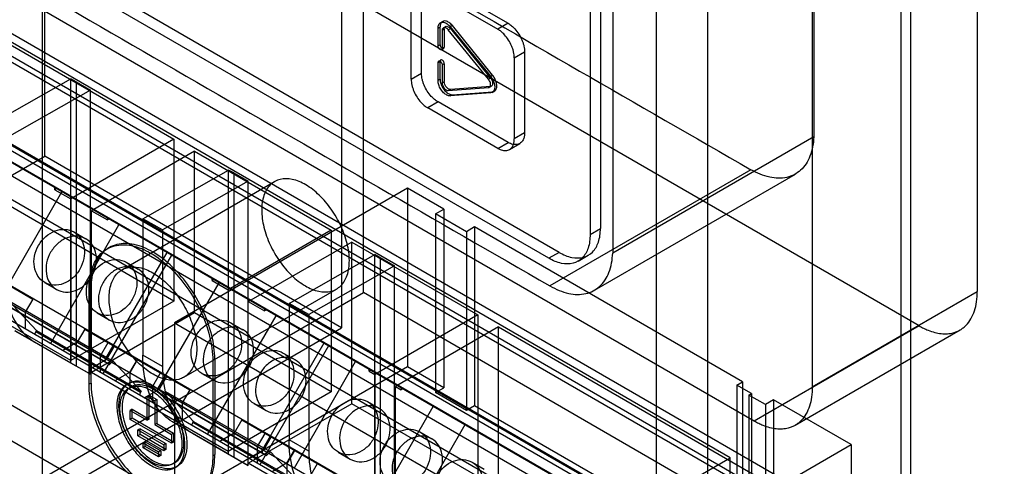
# Model space of a CAD drawing. Header units: millimetres. Extents: x 60 to 337, y 43 to 512.
# Tile 58 of 73: x 120 to 188, y 240 to 270. Entities that reach past the tile are written whole.
import ezdxf

# ---------------------------------------------------------------- set-up
doc = ezdxf.new("R2010")
doc.units = ezdxf.units.MM
doc.header["$LTSCALE"] = 36.045028
doc.layers.get('0').update_dxf_attribs({"linetype": 'CONTINUOUS'})

msp = doc.modelspace()

# ---------------------------------------------------------------- linework, layer by layer
at = {"color": 7, "linetype": 'CONTINUOUS'}
for p, q in [((163.879, 454.291), (163.879, 208.524)), ((167.415, 452.25), (167.415, 210.482)), ((174.695, 354.506), (174.695, 262.219)), ((185.909, 350.49), (185.909, 251.634)), ((160.062, 347.471), (160.062, 255.941)), ((159.355, 347.063), (159.355, 255.533)), ((160.906, 346.545), (160.906, 254.258)), ((174.595, 343.958), (174.595, 245.102)), ((180.666, 344.28), (180.666, 226.035)), ((181.354, 226.004), (181.354, 343.792)), ((121.807, 211.75), (121.807, 313.649)), ((143.81, 251.547), (143.81, 300.946)), ((121.957, 260.898), (121.957, 298.109)), ((181.927, 249.272), (111.892, 289.706)), ((186.308, 229.27), (82.054, 289.46)), ((74.431, 287.846), (184.033, 224.569)), ((142.313, 286.605), (142.313, 249.146)), ((175.941, 229.131), (82.523, 283.065)), ((170.613, 242.74), (100.578, 283.174)), ((174.136, 228.089), (80.718, 282.023)), ((79.341, 281.229), (174.173, 226.479)), ((157.233, 254.308), (110.423, 281.333)), ((156.526, 253.9), (109.715, 280.925)), ((181.75, 233.462), (103.398, 278.698)), ((180.666, 226.035), (92.532, 276.918)), ((179.645, 232.711), (102.423, 277.294)), ((168.953, 240.24), (111.381, 273.478)), ((148.218, 272.373), (153.026, 269.597)), ((148.925, 272.781), (153.733, 270.005)), ((147.086, 266.167), (147.086, 271.72)), ((147.793, 266.576), (147.793, 272.128)), ((149.09, 270.045), (149.232, 270.126)), ((148.925, 269.678), (149.066, 269.76)), ((148.925, 268.451), (148.925, 269.678)), ((149.066, 268.533), (149.066, 269.76)), ((149.349, 269.597), (149.207, 269.515)), ((149.207, 269.515), (149.207, 268.288)), ((149.29, 269.698), (149.432, 269.78)), ((149.349, 269.597), (149.349, 268.369)), ((149.629, 269.556), (149.771, 269.638)), ((152.387, 266.168), (149.629, 269.556)), ((149.91, 269.842), (149.768, 269.76)), ((149.768, 269.76), (152.526, 266.372)), ((149.771, 269.638), (152.528, 266.249)), ((152.667, 266.453), (149.91, 269.842)), ((153.733, 270.005), (153.026, 269.597)), ((104.31, 269.396), (161.882, 236.157)), ((118.625, 269.092), (130.815, 262.054)), ((149.066, 268.533), (148.925, 268.451)), ((149.166, 268.196), (149.307, 268.278)), ((149.207, 268.288), (149.349, 268.369)), ((148.966, 267.405), (149.107, 267.486)), ((154.157, 267.637), (154.864, 268.045)), ((154.157, 267.637), (154.157, 262.085)), ((154.864, 268.045), (154.864, 262.493)), ((148.925, 267.313), (149.066, 267.395)), ((148.925, 266.086), (148.925, 267.313)), ((149.066, 266.167), (149.066, 267.395)), ((149.349, 267.231), (149.207, 267.15)), ((149.207, 267.15), (149.207, 265.922)), ((149.349, 267.231), (149.349, 266.004)), ((172.327, 230.047), (108.767, 266.743)), ((117.853, 262.857), (123.741, 266.196)), ((123.741, 246.72), (123.741, 266.196)), ((124.096, 265.995), (123.741, 266.196)), ((147.086, 266.167), (147.793, 266.576)), ((149.066, 266.167), (148.925, 266.086)), ((152.528, 266.249), (152.387, 266.168)), ((152.526, 266.372), (152.667, 266.453)), ((125.088, 265.423), (119.209, 262.088)), ((124.096, 265.995), (124.096, 246.519)), ((124.096, 265.995), (125.088, 265.423)), ((125.088, 245.956), (125.088, 265.423)), ((149.207, 265.922), (149.349, 266.004)), ((149.629, 265.394), (152.387, 265.599)), ((149.771, 265.476), (149.629, 265.394)), ((152.528, 265.68), (149.771, 265.476)), ((152.387, 265.599), (152.528, 265.68)), ((152.448, 265.617), (152.589, 265.699)), ((152.526, 265.234), (149.768, 265.03)), ((149.768, 265.03), (149.91, 265.111)), ((149.91, 265.111), (152.667, 265.316)), ((152.667, 265.316), (152.526, 265.234)), ((152.648, 265.27), (152.789, 265.352)), ((148.925, 264.616), (148.218, 264.208)), ((153.026, 261.432), (148.218, 264.208)), ((153.733, 261.84), (148.925, 264.616)), ((130.815, 262.054), (123.744, 257.971)), ((130.815, 262.054), (130.815, 250.975)), ((154.864, 262.493), (154.157, 262.085)), ((174.695, 262.219), (160.906, 254.258)), ((153.026, 261.432), (153.733, 261.84)), ((153.823, 261.353), (154.53, 261.761)), ((103.148, 250.039), (121.957, 260.898)), ((142.313, 249.146), (121.957, 260.898)), ((132.23, 261.237), (125.159, 257.155)), ((132.23, 250.159), (132.23, 261.237)), ((132.23, 261.237), (141.592, 255.832)), ((128.672, 256.611), (134.56, 259.95)), ((134.56, 240.474), (134.56, 259.95)), ((134.915, 259.749), (134.56, 259.95)), ((134.915, 259.749), (134.915, 240.273)), ((134.915, 259.749), (135.907, 259.176)), ((170.385, 259.97), (156.597, 252.009)), ((159.646, 251.711), (173.434, 259.672)), ((122.655, 258.6), (122.655, 258.724)), ((122.763, 258.662), (122.655, 258.6)), ((127.248, 253.112), (137.713, 259.154)), ((135.907, 259.176), (130.027, 255.842)), ((146.821, 258.709), (130.841, 249.483)), ((135.907, 239.71), (135.907, 259.176)), ((146.821, 258.709), (146.821, 246.462)), ((149.313, 257.27), (146.821, 258.709)), ((130.815, 250.975), (118.625, 258.013)), ((118.938, 251.176), (123.135, 258.447)), ((122.655, 258.6), (123.744, 257.971)), ((123.744, 257.971), (123.744, 246.893)), ((110.325, 257.344), (121.125, 251.109)), ((167.627, 221.907), (106.967, 256.928)), ((125.159, 246.076), (125.159, 257.155)), ((125.159, 257.155), (126.248, 256.526)), ((126.248, 256.651), (126.248, 256.526)), ((148.747, 256.944), (149.313, 257.27)), ((148.747, 256.944), (148.747, 244.696)), ((150.869, 255.719), (148.747, 256.944)), ((149.313, 257.27), (149.313, 245.023)), ((109.805, 256.444), (120.605, 250.209)), ((122.343, 248.05), (127.043, 256.191)), ((126.355, 256.588), (126.248, 256.526)), ((128.672, 256.611), (128.672, 247.255)), ((130.027, 255.842), (128.672, 256.611)), ((151.434, 256.046), (150.869, 255.719)), ((151.434, 256.046), (151.434, 243.798)), ((169.819, 245.431), (151.434, 256.046)), ((159.355, 255.533), (160.062, 255.941)), ((123.947, 255.704), (124.772, 255.228)), ((130.027, 255.842), (130.027, 246.486)), ((141.592, 255.832), (134.521, 251.75)), ((141.592, 255.832), (141.592, 244.753)), ((150.869, 255.719), (150.869, 243.472)), ((126.231, 254.546), (126.373, 254.628)), ((143.006, 255.016), (135.935, 250.933)), ((143.006, 243.937), (143.006, 255.016)), ((143.006, 255.016), (151.661, 250.019)), ((123.744, 246.893), (111.554, 253.931)), ((130.635, 254.117), (125.935, 245.977)), ((130.32, 254.3), (126.122, 247.029)), ((138.713, 250.814), (144.601, 254.153)), ((144.601, 234.677), (144.601, 254.153)), ((144.955, 253.952), (144.601, 254.153)), ((144.955, 253.952), (144.955, 234.476)), ((144.955, 253.952), (145.948, 253.379)), ((157.233, 254.308), (156.526, 253.9)), ((158.526, 253.701), (159.233, 254.11)), ((127.539, 253.631), (128.364, 253.154)), ((145.948, 253.379), (140.068, 250.045)), ((145.948, 233.913), (145.948, 253.379)), ((118.625, 252.617), (169.749, 223.101)), ((121.946, 252.24), (122.771, 251.764)), ((129.714, 244.955), (133.912, 252.226)), ((133.432, 252.378), (133.432, 252.503)), ((133.54, 252.441), (133.432, 252.378)), ((133.432, 252.378), (134.521, 251.75)), ((99.616, 226.032), (143.81, 251.547)), ((124.989, 251.799), (125.13, 251.881)), ((124.989, 245.267), (124.989, 251.799)), ((125.13, 245.349), (125.13, 251.881)), ((131.498, 245.751), (141.963, 251.793)), ((134.521, 251.75), (134.521, 240.671)), ((221.011, 206.977), (143.81, 251.547)), ((174.595, 245.102), (185.909, 251.634)), ((118.933, 250.948), (126.118, 246.8)), ((126.122, 247.029), (118.938, 251.176)), ((119.2, 250.766), (126.385, 246.618)), ((121.385, 248.95), (119.469, 251.004)), ((119.469, 251.004), (126.653, 246.856)), ((121.125, 251.109), (120.605, 250.209)), ((130.815, 250.975), (123.744, 246.893)), ((135.907, 250.949), (137.024, 250.304)), ((138.713, 250.814), (138.713, 241.458)), ((140.068, 250.045), (138.713, 250.814)), ((120.605, 250.209), (120.605, 249.054)), ((132.23, 250.159), (125.159, 246.076)), ((125.539, 250.166), (126.364, 249.69)), ((141.592, 244.753), (132.23, 250.159)), ((133.12, 241.829), (137.82, 249.969)), ((137.024, 250.429), (137.024, 250.304)), ((137.132, 250.367), (137.024, 250.304)), ((140.068, 250.045), (140.068, 240.689)), ((151.661, 250.019), (144.59, 245.936)), ((151.661, 250.019), (151.661, 238.94)), ((130.841, 249.483), (130.841, 237.235)), ((130.841, 249.483), (161.28, 231.909)), ((134.723, 249.483), (135.548, 249.006)), ((153.075, 249.202), (146.004, 245.12)), ((153.075, 238.124), (153.075, 249.202)), ((153.075, 249.202), (175.901, 236.024)), ((181.927, 249.272), (170.613, 242.74)), ((111.2, 231.183), (142.313, 249.146)), ((111.554, 248.534), (168.122, 215.874)), ((119.906, 248.934), (121.262, 248.165)), ((123.741, 246.72), (119.906, 248.934)), ((121.335, 248.863), (121.385, 248.95)), ((128.52, 244.716), (121.335, 248.863)), ((121.385, 248.95), (128.57, 244.802)), ((124.694, 249.049), (124.174, 248.148)), ((124.694, 249.049), (131.901, 244.888)), ((173.416, 242.458), (184.729, 248.99)), ((121.262, 248.165), (125.088, 245.956)), ((124.174, 248.148), (123.174, 247.571)), ((124.174, 248.148), (131.381, 243.987)), ((125.774, 247.225), (126.294, 248.125)), ((126.709, 247.885), (126.189, 246.985)), ((141.412, 247.896), (136.712, 239.755)), ((141.096, 248.078), (136.898, 240.807)), ((109.004, 247.557), (166.793, 214.193)), ((125.774, 246.07), (125.774, 247.225)), ((130.027, 246.486), (128.672, 247.255)), ((138.315, 247.409), (139.14, 246.933)), ((124.096, 246.519), (123.741, 246.72)), ((125.088, 245.956), (124.096, 246.519)), ((125.189, 246.407), (126.189, 246.985)), ((126.118, 246.8), (126.385, 246.618)), ((126.385, 246.618), (126.653, 246.856)), ((126.653, 246.856), (128.57, 244.802)), ((128.286, 246.975), (127.766, 246.074)), ((128.309, 246.962), (127.789, 246.061)), ((133.615, 246.982), (133.474, 246.901)), ((133.474, 246.901), (133.474, 240.369)), ((133.615, 246.982), (133.615, 240.45)), ((139.076, 239.55), (143.274, 246.821)), ((134.521, 240.671), (125.159, 246.076)), ((127.766, 246.074), (126.766, 245.497)), ((127.789, 246.061), (127.789, 244.906)), ((129.366, 245.151), (129.886, 246.051)), ((130.301, 245.812), (129.781, 244.911)), ((146.821, 246.462), (130.841, 237.235)), ((132.723, 246.019), (133.548, 245.542)), ((144.208, 246.157), (144.208, 246.281)), ((144.316, 246.219), (144.208, 246.157)), ((144.208, 246.157), (144.59, 245.936)), ((144.59, 245.936), (144.59, 234.858)), ((149.313, 245.023), (146.821, 246.462)), ((125.13, 245.349), (124.989, 245.267)), ((127.581, 245.268), (127.723, 245.349)), ((129.366, 243.996), (129.366, 245.151)), ((169.43, 245.207), (169.819, 245.431)), ((170.42, 244.635), (169.43, 245.207)), ((169.43, 245.207), (169.43, 232.959)), ((169.819, 245.431), (169.819, 233.184)), ((127.731, 245.008), (127.873, 245.089)), ((128.57, 244.802), (128.52, 244.716)), ((128.781, 244.334), (129.781, 244.911)), ((129.107, 242.889), (129.107, 244.522)), ((129.107, 244.522), (129.638, 244.216)), ((129.71, 244.727), (136.894, 240.579)), ((129.977, 244.544), (129.71, 244.727)), ((136.898, 240.807), (129.714, 244.955)), ((130.245, 244.782), (129.977, 244.544)), ((129.977, 244.544), (137.161, 240.396)), ((132.162, 242.728), (130.245, 244.782)), ((130.245, 244.782), (137.43, 240.635)), ((131.901, 244.888), (131.381, 243.987)), ((141.592, 244.753), (134.521, 240.671)), ((146.004, 234.041), (146.004, 245.12)), ((146.004, 245.12), (146.386, 244.899)), ((146.386, 245.024), (146.386, 244.899)), ((146.494, 244.962), (146.386, 244.899)), ((148.747, 244.696), (149.313, 245.023)), ((150.869, 243.472), (148.747, 244.696)), ((170.244, 244.533), (170.42, 244.635)), ((171.375, 243.88), (170.244, 244.533)), ((170.244, 244.533), (170.244, 232.286)), ((170.42, 244.635), (170.42, 232.388)), ((128.966, 242.808), (128.966, 244.441)), ((128.966, 244.441), (129.496, 244.135)), ((129.638, 244.216), (129.496, 244.135)), ((129.496, 244.135), (129.496, 242.502)), ((129.638, 244.216), (129.638, 242.583)), ((131.381, 243.987), (131.381, 242.832)), ((143.006, 243.937), (135.935, 239.855)), ((136.315, 243.945), (137.14, 243.469)), ((151.661, 238.94), (143.006, 243.937)), ((144.085, 244.078), (144.91, 243.601)), ((151.434, 243.798), (150.869, 243.472)), ((169.819, 233.184), (151.434, 243.798)), ((171.941, 244.207), (171.375, 243.88)), ((171.375, 243.88), (171.375, 231.633)), ((177.261, 241.135), (171.941, 244.207)), ((171.941, 244.207), (171.941, 231.959)), ((127.958, 243.553), (127.817, 243.471)), ((127.817, 242.859), (127.817, 243.471)), ((127.817, 243.471), (128.966, 242.808)), ((127.958, 242.94), (127.958, 243.553)), ((127.958, 243.553), (129.107, 242.889)), ((143.896, 235.607), (148.596, 243.748)), ((127.958, 242.94), (127.817, 242.859)), ((130.645, 241.226), (127.817, 242.859)), ((130.787, 241.307), (127.958, 242.94)), ((129.107, 242.889), (128.966, 242.808)), ((129.638, 242.583), (129.496, 242.502)), ((129.496, 242.502), (130.645, 241.838)), ((129.638, 242.583), (130.787, 241.92)), ((130.725, 242.688), (132.08, 241.919)), ((134.56, 240.474), (130.725, 242.688)), ((132.112, 242.642), (132.162, 242.728)), ((139.296, 238.494), (132.112, 242.642)), ((132.162, 242.728), (139.346, 238.581)), ((135.47, 242.827), (134.95, 241.927)), ((135.47, 242.827), (142.678, 238.666)), ((150.774, 242.49), (146.074, 234.35)), ((128.489, 242.226), (128.347, 242.144)), ((128.347, 241.736), (128.347, 242.144)), ((128.347, 242.144), (130.115, 241.124)), ((128.489, 241.818), (128.347, 241.736)), ((128.489, 241.818), (128.489, 242.226)), ((128.489, 242.226), (130.257, 241.205)), ((130.257, 240.797), (128.489, 241.818)), ((130.787, 241.92), (130.645, 241.838)), ((130.645, 241.838), (130.645, 241.226)), ((130.787, 241.92), (130.787, 241.307)), ((132.08, 241.919), (135.907, 239.71)), ((134.95, 241.927), (133.95, 241.349)), ((134.95, 241.927), (142.158, 237.766)), ((136.55, 241.003), (137.07, 241.904)), ((147.677, 242.004), (148.502, 241.527)), ((130.115, 240.715), (128.347, 241.736)), ((128.842, 241.328), (128.701, 241.246)), ((128.701, 240.92), (128.701, 241.246)), ((128.701, 241.246), (129.762, 240.634)), ((128.842, 241.001), (128.842, 241.328)), ((128.842, 241.328), (129.903, 240.715)), ((130.257, 241.205), (130.115, 241.124)), ((130.115, 241.124), (130.115, 240.715)), ((130.257, 241.205), (130.257, 240.797)), ((130.787, 241.307), (130.645, 241.226)), ((137.485, 241.664), (136.965, 240.763)), ((140.068, 240.689), (138.713, 241.458)), ((161.28, 231.909), (177.261, 241.135)), ((177.261, 241.135), (177.261, 228.888)), ((128.842, 241.001), (128.701, 240.92)), ((129.762, 240.307), (128.701, 240.92)), ((129.903, 240.389), (128.842, 241.001)), ((129.903, 240.715), (129.762, 240.634)), ((129.762, 240.634), (129.762, 240.307)), ((129.903, 240.715), (129.903, 240.389)), ((130.257, 240.797), (130.115, 240.715)), ((133.474, 240.369), (133.615, 240.45)), ((135.907, 239.71), (134.56, 240.474)), ((135.965, 240.186), (136.965, 240.763)), ((136.55, 239.848), (136.55, 241.003)), ((136.894, 240.579), (137.161, 240.396)), ((137.161, 240.396), (137.43, 240.635)), ((137.43, 240.635), (139.346, 238.581)), ((139.062, 240.754), (138.542, 239.853)), ((139.085, 240.74), (138.565, 239.839)), ((142.085, 240.614), (142.91, 240.137)), ((129.903, 240.389), (129.762, 240.307)), ((130.731, 239.812), (130.873, 239.893)), ((144.59, 234.858), (135.907, 239.871)), ((138.542, 239.853), (137.542, 239.276)), ((138.565, 239.839), (138.565, 238.685)), ((140.142, 238.929), (140.662, 239.83)), ((151.269, 239.93), (152.094, 239.454)), ((161.882, 236.157), (168.953, 240.24)), ((168.953, 235.726), (168.953, 240.24))]:
    msp.add_line(p, q, dxfattribs=at)
for centre, radius, start, end in [((8245.158, 14300.416), 16196.792, 239.9046651, 240.0964493), ((8231.384, 14292.482), 16196.822, 239.9046652, 240.0964491)]:
    msp.add_arc(centre, radius, start, end, dxfattribs=at)
for points, knots in [([(149.91, 269.842), (149.844, 269.923), (149.707, 270.055), (149.475, 270.172), (149.244, 270.163), (149.087, 269.993), (149.066, 269.842), (149.066, 269.76)], [0, 0, 0, 0, 0.259526, 0.468906, 0.634678, 0.795873, 1, 1, 1, 1]), ([(148.925, 269.678), (148.925, 269.76), (148.945, 269.912), (149.102, 270.081), (149.334, 270.09), (149.566, 269.973), (149.703, 269.841), (149.768, 269.76)], [0, 0, 0, 0, 0.20413, 0.365325, 0.531096, 0.740474, 1, 1, 1, 1]), ([(149.629, 269.556), (149.589, 269.605), (149.508, 269.681), (149.355, 269.737), (149.222, 269.661), (149.207, 269.564), (149.207, 269.515)], [0, 0, 0, 0, 0.317746, 0.556818, 0.753149, 1, 1, 1, 1]), ([(149.349, 269.597), (149.349, 269.646), (149.363, 269.743), (149.497, 269.819), (149.649, 269.763), (149.731, 269.687), (149.771, 269.638)], [0, 0, 0, 0, 0.246848, 0.44318, 0.682254, 1, 1, 1, 1]), ([(154.157, 267.637), (154.157, 267.702), (154.148, 267.837), (154.112, 268.041), (154.054, 268.25), (153.949, 268.53), (153.771, 268.863), (153.525, 269.188), (153.273, 269.431), (153.109, 269.549), (153.026, 269.597)], [0, 0, 0, 0, 0.083189, 0.171664, 0.264301, 0.359839, 0.553456, 0.744403, 0.877199, 1, 1, 1, 1]), ([(153.733, 270.005), (153.816, 269.957), (153.98, 269.84), (154.232, 269.596), (154.478, 269.272), (154.656, 268.938), (154.761, 268.658), (154.819, 268.449), (154.855, 268.245), (154.864, 268.11), (154.864, 268.045)], [0, 0, 0, 0, 0.122801, 0.255597, 0.446544, 0.640161, 0.735699, 0.828336, 0.916811, 1, 1, 1, 1]), ([(149.207, 268.288), (149.207, 268.259), (149.195, 268.197), (149.096, 268.178), (149.013, 268.24), (148.948, 268.332), (148.925, 268.412), (148.925, 268.451)], [0, 0, 0, 0, 0.173008, 0.31918, 0.51726, 0.762725, 1, 1, 1, 1]), ([(149.066, 268.533), (149.066, 268.494), (149.089, 268.414), (149.154, 268.323), (149.236, 268.26), (149.336, 268.278), (149.349, 268.341), (149.349, 268.369)], [0, 0, 0, 0, 0.235273, 0.479783, 0.678697, 0.825883, 1, 1, 1, 1]), ([(149.349, 267.231), (149.349, 267.27), (149.326, 267.35), (149.261, 267.441), (149.179, 267.504), (149.079, 267.486), (149.066, 267.424), (149.066, 267.395)], [0, 0, 0, 0, 0.235268, 0.47978, 0.6787, 0.82589, 1, 1, 1, 1]), ([(148.925, 267.313), (148.925, 267.342), (148.937, 267.404), (149.036, 267.422), (149.119, 267.361), (149.185, 267.269), (149.207, 267.189), (149.207, 267.15)], [0, 0, 0, 0, 0.173002, 0.319176, 0.517263, 0.76273, 1, 1, 1, 1]), ([(147.086, 266.167), (147.086, 266.102), (147.095, 265.968), (147.131, 265.764), (147.189, 265.555), (147.295, 265.274), (147.472, 264.941), (147.718, 264.617), (147.971, 264.373), (148.134, 264.256), (148.218, 264.208)], [0, 0, 0, 0, 0.083189, 0.171664, 0.264301, 0.359839, 0.553456, 0.744403, 0.877199, 1, 1, 1, 1]), ([(148.925, 264.616), (148.841, 264.664), (148.678, 264.781), (148.426, 265.025), (148.18, 265.349), (148.002, 265.683), (147.896, 265.963), (147.838, 266.172), (147.802, 266.376), (147.793, 266.51), (147.793, 266.576)], [0, 0, 0, 0, 0.122801, 0.255597, 0.446544, 0.640161, 0.735699, 0.828336, 0.916811, 1, 1, 1, 1]), ([(149.768, 265.03), (149.691, 265.024), (149.516, 265.073), (149.293, 265.243), (149.1, 265.488), (148.965, 265.776), (148.925, 265.985), (148.925, 266.086)], [0, 0, 0, 0, 0.159498, 0.353094, 0.570482, 0.793092, 1, 1, 1, 1]), ([(149.066, 266.167), (149.066, 266.067), (149.106, 265.857), (149.241, 265.57), (149.434, 265.325), (149.658, 265.154), (149.832, 265.106), (149.91, 265.111)], [0, 0, 0, 0, 0.206909, 0.42952, 0.646907, 0.840502, 1, 1, 1, 1]), ([(152.531, 265.8), (152.531, 265.841), (152.517, 265.928), (152.467, 266.053), (152.416, 266.131), (152.387, 266.168)], [0, 0, 0, 0, 0.309174, 0.651316, 1, 1, 1, 1]), ([(152.526, 266.372), (152.585, 266.299), (152.686, 266.143), (152.786, 265.894), (152.814, 265.72), (152.814, 265.637)], [0, 0, 0, 0, 0.34926, 0.690224, 1, 1, 1, 1]), ([(152.528, 266.249), (152.558, 266.213), (152.609, 266.135), (152.658, 266.01), (152.672, 265.923), (152.672, 265.882)], [0, 0, 0, 0, 0.348684, 0.690826, 1, 1, 1, 1]), ([(152.955, 265.718), (152.955, 265.801), (152.927, 265.975), (152.828, 266.225), (152.726, 266.381), (152.667, 266.453)], [0, 0, 0, 0, 0.309717, 0.650678, 1, 1, 1, 1]), ([(149.207, 265.922), (149.207, 265.859), (149.239, 265.728), (149.337, 265.558), (149.467, 265.432), (149.58, 265.391), (149.629, 265.394)], [0, 0, 0, 0, 0.261829, 0.54057, 0.795898, 1, 1, 1, 1]), ([(149.771, 265.476), (149.721, 265.472), (149.609, 265.514), (149.479, 265.64), (149.38, 265.809), (149.349, 265.94), (149.349, 266.004)], [0, 0, 0, 0, 0.204102, 0.459428, 0.73817, 1, 1, 1, 1]), ([(152.387, 265.599), (152.414, 265.601), (152.471, 265.621), (152.523, 265.701), (152.531, 265.765), (152.531, 265.8)], [0, 0, 0, 0, 0.30051, 0.616957, 1, 1, 1, 1]), ([(152.814, 265.637), (152.814, 265.567), (152.797, 265.439), (152.694, 265.279), (152.58, 265.238), (152.526, 265.234)], [0, 0, 0, 0, 0.383602, 0.698964, 1, 1, 1, 1]), ([(152.672, 265.882), (152.672, 265.847), (152.664, 265.783), (152.612, 265.703), (152.556, 265.682), (152.528, 265.68)], [0, 0, 0, 0, 0.383043, 0.69949, 1, 1, 1, 1]), ([(152.667, 265.316), (152.722, 265.32), (152.835, 265.36), (152.939, 265.52), (152.955, 265.649), (152.955, 265.718)], [0, 0, 0, 0, 0.300984, 0.616338, 1, 1, 1, 1]), ([(153.026, 261.432), (153.126, 261.374), (153.283, 261.306), (153.497, 261.274), (153.642, 261.282), (153.774, 261.321), (153.889, 261.391), (153.987, 261.488), (154.056, 261.599), (154.103, 261.714), (154.146, 261.872), (154.157, 261.999), (154.157, 262.085)], [0, 0, 0, 0, 0.207428, 0.299399, 0.384534, 0.46454, 0.543091, 0.62344, 0.708453, 0.774975, 0.84566, 1, 1, 1, 1]), ([(154.864, 262.493), (154.864, 262.407), (154.853, 262.28), (154.811, 262.123), (154.763, 262.007), (154.694, 261.897), (154.596, 261.799), (154.481, 261.73), (154.349, 261.69), (154.204, 261.683), (153.99, 261.714), (153.833, 261.782), (153.733, 261.84)], [0, 0, 0, 0, 0.15434, 0.225025, 0.291547, 0.37656, 0.456909, 0.53546, 0.615466, 0.700601, 0.792572, 1, 1, 1, 1]), ([(174.695, 262.219), (174.674, 261.767), (174.534, 260.93), (173.887, 259.881), (172.835, 259.338), (171.586, 259.395), (170.788, 259.738), (170.385, 259.97)], [0, 0, 0, 0, 0.22123, 0.407754, 0.581487, 0.772502, 1, 1, 1, 1]), ([(142.843, 253.739), (142.843, 254.131), (142.725, 254.954), (142.295, 256.146), (141.644, 257.271), (140.831, 258.233), (139.923, 258.948), (138.993, 259.351), (138.095, 259.384), (137.345, 258.965), (136.907, 258.171), (136.833, 257.546), (136.833, 257.209)], [0, 0, 0, 0, 0.110312, 0.231068, 0.354187, 0.473616, 0.58285, 0.676363, 0.754507, 0.826216, 0.905344, 1, 1, 1, 1]), ([(136.833, 257.209), (136.833, 256.816), (136.951, 255.993), (137.381, 254.801), (138.031, 253.676), (138.844, 252.715), (139.753, 251.999), (140.683, 251.596), (141.58, 251.563), (142.33, 251.982), (142.769, 252.777), (142.843, 253.402), (142.843, 253.739)], [0, 0, 0, 0, 0.110312, 0.231068, 0.354187, 0.473616, 0.58285, 0.676363, 0.754507, 0.826216, 0.905344, 1, 1, 1, 1]), ([(157.233, 254.308), (157.505, 254.151), (158.044, 253.919), (158.891, 253.897), (159.589, 254.3), (159.993, 255.044), (160.062, 255.627), (160.062, 255.941)], [0, 0, 0, 0, 0.225513, 0.413833, 0.586196, 0.77451, 1, 1, 1, 1]), ([(121.532, 254.789), (121.662, 255.014), (121.987, 255.414), (122.619, 255.809), (123.312, 255.937), (123.968, 255.755), (124.458, 255.283), (124.701, 254.617), (124.677, 253.867), (124.491, 253.382), (124.361, 253.156)], [0, 0, 0, 0, 0.137143, 0.266485, 0.385824, 0.498903, 0.611811, 0.731586, 0.862148, 1, 1, 1, 1]), ([(125.186, 252.68), (125.316, 252.905), (125.5, 253.386), (125.526, 254.131), (125.29, 254.795), (124.805, 255.272), (124.15, 255.46), (123.453, 255.337), (122.815, 254.942), (122.488, 254.539), (122.357, 254.312)], [0, 0, 0, 0, 0.137143, 0.266483, 0.385822, 0.498901, 0.611809, 0.731585, 0.862148, 1, 1, 1, 1]), ([(159.355, 255.533), (159.355, 255.218), (159.286, 254.636), (158.882, 253.891), (158.184, 253.488), (157.337, 253.511), (156.798, 253.742), (156.526, 253.9)], [0, 0, 0, 0, 0.225515, 0.413837, 0.586199, 0.774512, 1, 1, 1, 1]), ([(124.361, 253.156), (124.231, 252.931), (123.906, 252.53), (123.274, 252.135), (122.581, 252.008), (121.925, 252.19), (121.435, 252.662), (121.192, 253.328), (121.216, 254.078), (121.402, 254.563), (121.532, 254.789)], [0, 0, 0, 0, 0.137143, 0.266485, 0.385824, 0.498903, 0.611811, 0.731586, 0.862148, 1, 1, 1, 1]), ([(124.989, 251.799), (124.989, 252.273), (125.093, 253.15), (125.703, 254.266), (126.745, 254.864), (128.005, 254.833), (129.318, 254.275), (130.603, 253.275), (131.76, 251.92), (132.69, 250.324), (133.305, 248.629), (133.474, 247.457), (133.474, 246.901)], [0, 0, 0, 0, 0.094268, 0.172729, 0.24381, 0.321471, 0.414616, 0.523427, 0.642939, 0.767129, 0.889163, 1, 1, 1, 1]), ([(133.615, 246.982), (133.615, 247.536), (133.449, 248.699), (132.842, 250.381), (131.923, 251.969), (130.775, 253.327), (129.493, 254.337), (128.179, 254.906), (126.913, 254.953), (125.854, 254.361), (125.235, 253.239), (125.13, 252.357), (125.13, 251.881)], [0, 0, 0, 0, 0.110312, 0.231068, 0.354187, 0.473616, 0.58285, 0.676363, 0.754507, 0.826216, 0.905344, 1, 1, 1, 1]), ([(122.357, 254.312), (122.227, 254.087), (122.043, 253.606), (122.017, 252.861), (122.253, 252.197), (122.738, 251.72), (123.393, 251.532), (124.09, 251.655), (124.728, 252.05), (125.055, 252.453), (125.186, 252.68)], [0, 0, 0, 0, 0.137143, 0.266483, 0.385822, 0.498901, 0.611809, 0.731585, 0.862148, 1, 1, 1, 1]), ([(156.597, 252.009), (157, 251.778), (157.798, 251.434), (159.047, 251.378), (160.098, 251.921), (160.746, 252.969), (160.886, 253.806), (160.906, 254.258)], [0, 0, 0, 0, 0.227522, 0.418544, 0.592276, 0.778793, 1, 1, 1, 1]), ([(125.124, 252.715), (125.254, 252.94), (125.579, 253.341), (126.211, 253.736), (126.905, 253.863), (127.56, 253.681), (128.05, 253.209), (128.293, 252.543), (128.269, 251.793), (128.083, 251.308), (127.953, 251.082)], [0, 0, 0, 0, 0.137143, 0.266485, 0.385824, 0.498903, 0.611811, 0.731586, 0.862148, 1, 1, 1, 1]), ([(128.778, 250.606), (128.908, 250.831), (129.092, 251.312), (129.118, 252.057), (128.882, 252.721), (128.397, 253.198), (127.743, 253.386), (127.045, 253.264), (126.407, 252.868), (126.08, 252.465), (125.949, 252.239)], [0, 0, 0, 0, 0.137143, 0.266483, 0.385822, 0.498901, 0.611809, 0.731585, 0.862148, 1, 1, 1, 1]), ([(126.367, 251.167), (126.367, 251.502), (126.441, 252.123), (126.873, 252.913), (127.612, 253.337), (128.504, 253.315), (129.434, 252.921), (130.345, 252.212), (131.164, 251.252), (131.822, 250.121), (132.258, 248.921), (132.378, 248.091), (132.378, 247.697)], [0, 0, 0, 0, 0.094268, 0.172729, 0.24381, 0.321471, 0.414616, 0.523427, 0.642939, 0.767129, 0.889163, 1, 1, 1, 1]), ([(119.209, 252.733), (119.209, 252.07), (119.335, 250.83), (120.016, 249.194), (120.822, 248.419), (121.262, 248.165)], [0, 0, 0, 0, 0.380917, 0.708353, 1, 1, 1, 1]), ([(127.953, 251.082), (127.823, 250.857), (127.499, 250.456), (126.866, 250.061), (126.173, 249.934), (125.517, 250.116), (125.027, 250.588), (124.784, 251.254), (124.808, 252.004), (124.994, 252.489), (125.124, 252.715)], [0, 0, 0, 0, 0.137143, 0.266485, 0.385824, 0.498903, 0.611811, 0.731586, 0.862148, 1, 1, 1, 1]), ([(125.949, 252.239), (125.819, 252.014), (125.635, 251.532), (125.609, 250.787), (125.845, 250.123), (126.33, 249.646), (126.985, 249.458), (127.682, 249.581), (128.32, 249.976), (128.647, 250.379), (128.778, 250.606)], [0, 0, 0, 0, 0.137143, 0.266483, 0.385822, 0.498901, 0.611809, 0.731585, 0.862148, 1, 1, 1, 1]), ([(181.927, 249.272), (182.026, 249.214), (182.225, 249.108), (182.579, 248.949), (182.981, 248.815), (183.43, 248.732), (183.859, 248.721), (184.219, 248.778), (184.511, 248.876), (184.743, 248.991), (184.958, 249.138), (185.222, 249.377), (185.502, 249.757), (185.74, 250.307), (185.881, 250.944), (185.909, 251.397), (185.909, 251.634)], [0, 0, 0, 0, 0.057723, 0.113105, 0.194398, 0.270255, 0.341347, 0.408698, 0.452322, 0.495466, 0.538679, 0.582499, 0.673924, 0.772901, 0.881422, 1, 1, 1, 1]), ([(132.378, 247.697), (132.378, 247.361), (132.304, 246.74), (131.872, 245.95), (131.134, 245.526), (130.241, 245.548), (129.311, 245.943), (128.401, 246.651), (127.582, 247.611), (126.923, 248.742), (126.487, 249.943), (126.367, 250.772), (126.367, 251.167)], [0, 0, 0, 0, 0.094268, 0.172729, 0.24381, 0.321471, 0.414616, 0.523427, 0.642939, 0.767129, 0.889163, 1, 1, 1, 1]), ([(132.309, 248.567), (132.439, 248.792), (132.763, 249.193), (133.395, 249.588), (134.089, 249.715), (134.744, 249.534), (135.235, 249.061), (135.477, 248.395), (135.453, 247.645), (135.268, 247.16), (135.137, 246.934)], [0, 0, 0, 0, 0.137143, 0.266485, 0.385824, 0.498903, 0.611811, 0.731586, 0.862148, 1, 1, 1, 1]), ([(135.962, 246.458), (136.092, 246.683), (136.277, 247.164), (136.303, 247.909), (136.066, 248.574), (135.581, 249.05), (134.927, 249.239), (134.229, 249.116), (133.591, 248.72), (133.264, 248.317), (133.134, 248.091)], [0, 0, 0, 0, 0.137143, 0.266483, 0.385822, 0.498901, 0.611809, 0.731585, 0.862148, 1, 1, 1, 1]), ([(121.346, 248.626), (121.327, 248.637), (121.29, 248.677), (121.294, 248.77), (121.317, 248.831), (121.335, 248.863)], [0, 0, 0, 0, 0.25115, 0.56915, 1, 1, 1, 1]), ([(135.137, 246.934), (135.007, 246.709), (134.683, 246.309), (134.051, 245.914), (133.357, 245.786), (132.702, 245.968), (132.211, 246.44), (131.969, 247.106), (131.992, 247.856), (132.178, 248.341), (132.309, 248.567)], [0, 0, 0, 0, 0.137143, 0.266485, 0.385824, 0.498903, 0.611811, 0.731586, 0.862148, 1, 1, 1, 1]), ([(133.134, 248.091), (133.004, 247.866), (132.819, 247.385), (132.793, 246.64), (133.029, 245.975), (133.515, 245.499), (134.169, 245.31), (134.867, 245.433), (135.504, 245.829), (135.831, 246.232), (135.962, 246.458)], [0, 0, 0, 0, 0.137143, 0.266483, 0.385822, 0.498901, 0.611809, 0.731585, 0.862148, 1, 1, 1, 1]), ([(130.725, 242.688), (130.286, 242.941), (129.479, 243.716), (128.799, 245.353), (128.672, 246.593), (128.672, 247.255)], [0, 0, 0, 0, 0.291647, 0.619083, 1, 1, 1, 1]), ([(135.901, 246.493), (136.031, 246.718), (136.355, 247.119), (136.987, 247.514), (137.681, 247.641), (138.336, 247.46), (138.827, 246.987), (139.069, 246.322), (139.045, 245.572), (138.86, 245.087), (138.729, 244.86)], [0, 0, 0, 0, 0.137143, 0.266485, 0.385824, 0.498903, 0.611811, 0.731586, 0.862148, 1, 1, 1, 1]), ([(126.122, 247.029), (126.106, 247.001), (126.083, 246.945), (126.075, 246.863), (126.099, 246.813), (126.118, 246.8)], [0, 0, 0, 0, 0.393594, 0.726397, 1, 1, 1, 1]), ([(130.027, 246.486), (130.027, 245.824), (130.154, 244.584), (130.834, 242.947), (131.641, 242.173), (132.08, 241.919)], [0, 0, 0, 0, 0.380917, 0.708353, 1, 1, 1, 1]), ([(138.729, 244.86), (138.599, 244.635), (138.275, 244.235), (137.643, 243.84), (136.949, 243.712), (136.294, 243.894), (135.803, 244.367), (135.561, 245.032), (135.585, 245.782), (135.77, 246.267), (135.901, 246.493)], [0, 0, 0, 0, 0.137143, 0.266485, 0.385824, 0.498903, 0.611811, 0.731586, 0.862148, 1, 1, 1, 1]), ([(139.554, 244.384), (139.684, 244.609), (139.869, 245.09), (139.895, 245.835), (139.658, 246.5), (139.173, 246.976), (138.519, 247.165), (137.821, 247.042), (137.183, 246.646), (136.856, 246.243), (136.726, 246.017)], [0, 0, 0, 0, 0.137143, 0.266483, 0.385822, 0.498901, 0.611809, 0.731585, 0.862148, 1, 1, 1, 1]), ([(136.726, 246.017), (136.596, 245.792), (136.411, 245.311), (136.385, 244.566), (136.622, 243.901), (137.107, 243.425), (137.761, 243.236), (138.459, 243.359), (139.096, 243.755), (139.424, 244.158), (139.554, 244.384)], [0, 0, 0, 0, 0.137143, 0.266483, 0.385822, 0.498901, 0.611809, 0.731585, 0.862148, 1, 1, 1, 1]), ([(133.474, 240.369), (133.474, 239.895), (133.37, 239.018), (132.76, 237.902), (131.717, 237.304), (130.457, 237.335), (129.145, 237.892), (127.859, 238.893), (126.703, 240.248), (125.773, 241.844), (125.157, 243.539), (124.989, 244.711), (124.989, 245.267)], [0, 0, 0, 0, 0.094268, 0.172729, 0.24381, 0.321471, 0.414616, 0.523427, 0.642939, 0.767129, 0.889163, 1, 1, 1, 1]), ([(125.13, 245.349), (125.13, 244.795), (125.297, 243.633), (125.904, 241.95), (126.822, 240.362), (127.97, 239.005), (129.252, 237.994), (130.566, 237.425), (131.833, 237.379), (132.891, 237.97), (133.51, 239.092), (133.615, 239.975), (133.615, 240.45)], [0, 0, 0, 0, 0.110312, 0.231068, 0.354187, 0.473616, 0.58285, 0.676363, 0.754507, 0.826216, 0.905344, 1, 1, 1, 1]), ([(131.565, 241.063), (131.565, 241.402), (131.451, 242.115), (131.048, 243.133), (130.445, 244.07), (129.708, 244.826), (128.909, 245.318), (128.109, 245.49), (127.393, 245.232), (126.965, 244.574), (126.898, 244.043), (126.898, 243.757)], [0, 0, 0, 0, 0.12288, 0.258, 0.394373, 0.524116, 0.637201, 0.730341, 0.810575, 0.896244, 1, 1, 1, 1]), ([(127.039, 243.839), (127.039, 244.124), (127.106, 244.651), (127.527, 245.306), (128.234, 245.57), (129.032, 245.407), (129.831, 244.922), (130.573, 244.17), (131.182, 243.229), (131.591, 242.204), (131.706, 241.485), (131.706, 241.144)], [0, 0, 0, 0, 0.103304, 0.188221, 0.267734, 0.360433, 0.473055, 0.602504, 0.739886, 0.876489, 1, 1, 1, 1]), ([(127.11, 243.634), (127.11, 243.894), (127.17, 244.373), (127.553, 244.968), (128.196, 245.209), (128.921, 245.061), (129.648, 244.619), (130.322, 243.936), (130.876, 243.081), (131.248, 242.148), (131.353, 241.495), (131.353, 241.185)], [0, 0, 0, 0, 0.103304, 0.188221, 0.267734, 0.360433, 0.473055, 0.602504, 0.739886, 0.876489, 1, 1, 1, 1]), ([(131.494, 241.267), (131.494, 241.575), (131.391, 242.223), (131.024, 243.149), (130.476, 244.001), (129.806, 244.688), (129.08, 245.135), (128.353, 245.291), (127.701, 245.057), (127.312, 244.459), (127.251, 243.976), (127.251, 243.716)], [0, 0, 0, 0, 0.12288, 0.258, 0.394373, 0.524116, 0.637201, 0.730341, 0.810575, 0.896244, 1, 1, 1, 1]), ([(128.52, 244.716), (128.503, 244.687), (128.481, 244.63), (128.473, 244.546), (128.5, 244.496), (128.52, 244.485)], [0, 0, 0, 0, 0.395924, 0.728042, 1, 1, 1, 1]), ([(129.71, 244.727), (129.693, 244.738), (129.668, 244.784), (129.674, 244.867), (129.697, 244.925), (129.714, 244.955)], [0, 0, 0, 0, 0.25022, 0.576129, 1, 1, 1, 1]), ([(174.595, 245.102), (174.596, 244.865), (174.567, 244.412), (174.426, 243.775), (174.188, 243.225), (173.909, 242.845), (173.644, 242.606), (173.43, 242.459), (173.197, 242.344), (172.905, 242.246), (172.545, 242.19), (172.116, 242.2), (171.668, 242.283), (171.265, 242.417), (170.911, 242.576), (170.713, 242.682), (170.613, 242.74)], [0, 0, 0, 0, 0.118578, 0.227099, 0.326076, 0.417501, 0.461321, 0.504534, 0.547678, 0.591302, 0.658653, 0.729745, 0.805602, 0.886895, 0.942277, 1, 1, 1, 1]), ([(131.706, 241.144), (131.706, 240.859), (131.64, 240.332), (131.219, 239.677), (130.511, 239.413), (129.714, 239.575), (128.914, 240.061), (128.173, 240.813), (127.563, 241.753), (127.154, 242.779), (127.039, 243.498), (127.039, 243.839)], [0, 0, 0, 0, 0.103304, 0.188221, 0.267734, 0.360433, 0.473055, 0.602504, 0.739886, 0.876489, 1, 1, 1, 1]), ([(141.671, 243.162), (141.801, 243.387), (142.125, 243.788), (142.757, 244.183), (143.451, 244.31), (144.106, 244.128), (144.597, 243.656), (144.839, 242.99), (144.815, 242.24), (144.63, 241.755), (144.499, 241.529)], [0, 0, 0, 0, 0.137143, 0.266485, 0.385824, 0.498903, 0.611811, 0.731586, 0.862148, 1, 1, 1, 1]), ([(145.324, 241.053), (145.454, 241.278), (145.639, 241.759), (145.665, 242.504), (145.428, 243.168), (144.943, 243.645), (144.289, 243.834), (143.591, 243.711), (142.953, 243.315), (142.626, 242.912), (142.496, 242.686)], [0, 0, 0, 0, 0.137143, 0.266483, 0.385822, 0.498901, 0.611809, 0.731585, 0.862148, 1, 1, 1, 1]), ([(126.898, 243.757), (126.898, 243.418), (127.011, 242.705), (127.415, 241.687), (128.017, 240.749), (128.755, 239.994), (129.553, 239.502), (130.353, 239.33), (131.07, 239.587), (131.498, 240.246), (131.565, 240.776), (131.565, 241.063)], [0, 0, 0, 0, 0.12288, 0.258, 0.394373, 0.524116, 0.637201, 0.730341, 0.810575, 0.896244, 1, 1, 1, 1]), ([(131.353, 241.185), (131.353, 240.926), (131.292, 240.447), (130.909, 239.851), (130.266, 239.611), (129.541, 239.759), (128.815, 240.2), (128.14, 240.884), (127.586, 241.739), (127.214, 242.671), (127.11, 243.324), (127.11, 243.634)], [0, 0, 0, 0, 0.103304, 0.188221, 0.267734, 0.360433, 0.473055, 0.602504, 0.739886, 0.876489, 1, 1, 1, 1]), ([(127.251, 243.716), (127.251, 243.408), (127.354, 242.76), (127.721, 241.834), (128.269, 240.982), (128.94, 240.295), (129.666, 239.848), (130.392, 239.692), (131.044, 239.925), (131.433, 240.524), (131.494, 241.006), (131.494, 241.267)], [0, 0, 0, 0, 0.12288, 0.258, 0.394373, 0.524116, 0.637201, 0.730341, 0.810575, 0.896244, 1, 1, 1, 1]), ([(144.499, 241.529), (144.369, 241.304), (144.045, 240.904), (143.413, 240.509), (142.719, 240.381), (142.064, 240.563), (141.573, 241.035), (141.331, 241.701), (141.355, 242.451), (141.54, 242.936), (141.671, 243.162)], [0, 0, 0, 0, 0.137143, 0.266485, 0.385824, 0.498903, 0.611811, 0.731586, 0.862148, 1, 1, 1, 1]), ([(132.123, 242.405), (132.104, 242.416), (132.066, 242.455), (132.07, 242.548), (132.093, 242.609), (132.112, 242.642)], [0, 0, 0, 0, 0.25115, 0.56915, 1, 1, 1, 1]), ([(142.496, 242.686), (142.366, 242.461), (142.181, 241.98), (142.155, 241.235), (142.392, 240.57), (142.877, 240.094), (143.531, 239.905), (144.229, 240.028), (144.866, 240.423), (145.194, 240.827), (145.324, 241.053)], [0, 0, 0, 0, 0.137143, 0.266483, 0.385822, 0.498901, 0.611809, 0.731585, 0.862148, 1, 1, 1, 1]), ([(145.263, 241.088), (145.393, 241.313), (145.717, 241.714), (146.349, 242.109), (147.043, 242.236), (147.698, 242.055), (148.189, 241.582), (148.431, 240.916), (148.408, 240.166), (148.222, 239.682), (148.091, 239.455)], [0, 0, 0, 0, 0.137143, 0.266485, 0.385824, 0.498903, 0.611811, 0.731586, 0.862148, 1, 1, 1, 1]), ([(140.766, 236.891), (140.327, 237.144), (139.52, 237.919), (138.84, 239.556), (138.713, 240.796), (138.713, 241.458)], [0, 0, 0, 0, 0.291647, 0.619083, 1, 1, 1, 1]), ([(148.091, 239.455), (147.961, 239.23), (147.637, 238.83), (147.005, 238.435), (146.311, 238.307), (145.656, 238.489), (145.165, 238.961), (144.923, 239.627), (144.947, 240.377), (145.132, 240.862), (145.263, 241.088)], [0, 0, 0, 0, 0.137143, 0.266485, 0.385824, 0.498903, 0.611811, 0.731586, 0.862148, 1, 1, 1, 1]), ([(148.916, 238.979), (149.046, 239.204), (149.231, 239.685), (149.257, 240.43), (149.021, 241.095), (148.535, 241.571), (147.881, 241.76), (147.183, 241.637), (146.546, 241.241), (146.218, 240.838), (146.088, 240.612)], [0, 0, 0, 0, 0.137143, 0.266483, 0.385822, 0.498901, 0.611809, 0.731585, 0.862148, 1, 1, 1, 1]), ([(136.898, 240.807), (136.882, 240.779), (136.86, 240.724), (136.851, 240.641), (136.875, 240.591), (136.894, 240.579)], [0, 0, 0, 0, 0.393594, 0.726397, 1, 1, 1, 1]), ([(140.068, 240.689), (140.068, 240.027), (140.195, 238.787), (140.875, 237.15), (141.682, 236.376), (142.121, 236.122)], [0, 0, 0, 0, 0.380917, 0.708353, 1, 1, 1, 1]), ([(146.088, 240.612), (145.958, 240.387), (145.773, 239.906), (145.747, 239.161), (145.984, 238.496), (146.469, 238.02), (147.123, 237.831), (147.821, 237.954), (148.459, 238.35), (148.786, 238.753), (148.916, 238.979)], [0, 0, 0, 0, 0.137143, 0.266483, 0.385822, 0.498901, 0.611809, 0.731585, 0.862148, 1, 1, 1, 1]), ([(148.855, 239.014), (148.985, 239.239), (149.309, 239.64), (149.941, 240.035), (150.635, 240.162), (151.29, 239.981), (151.781, 239.508), (152.023, 238.843), (152, 238.093), (151.814, 237.608), (151.683, 237.381)], [0, 0, 0, 0, 0.137143, 0.266485, 0.385824, 0.498903, 0.611811, 0.731586, 0.862148, 1, 1, 1, 1])]:
    msp.add_open_spline(points, degree=3, knots=knots, dxfattribs=at)

doc.saveas('drawing.dxf')
